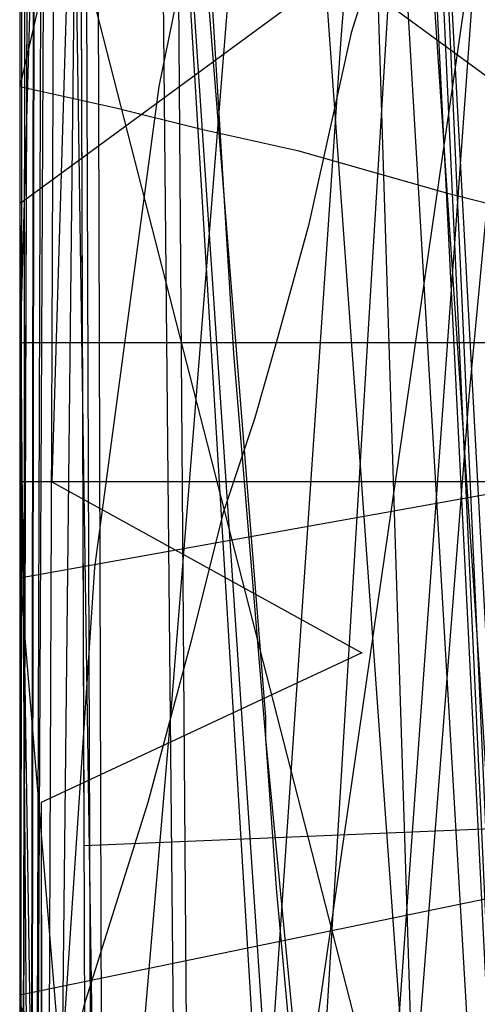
# Model space of a CAD drawing. Header units: millimetres. Extents: x 0 to 1231, y -1 to 564.
# Tile 115 of 163: x 0 to 4.28, y 75.71 to 84.92. Entities that reach past the tile are written whole.
import ezdxf

# ---------------------------------------------------------------- set-up
doc = ezdxf.new("R2010")
doc.units = ezdxf.units.MM
doc.layers.add('1', color=7, linetype='Continuous')

# ---------------------------------------------------------------- blocks, each defined once
blk = doc.blocks.new('PART006')
at = {"layer": '1'}
blk.add_lwpolyline([(176.1, 0), (176.1, 81.9), (0, 81.9), (0, 0)], close=True, dxfattribs=at)
blk = doc.blocks.new('PART009')
at = {"layer": '1'}
blk.add_lwpolyline([(227.4, 120.5), (0, 79.7), (4.2, 29.3), (14.4, 29.1), (15.5, 1.9), (43.5, 0.1), (45.1, 2.9), (46.5, 0), (72.7, 0), (104.4, 0.3), (136.2, 0.9), (138.5, 1), (149.9, 1.5), (163.2, 2.2)], dxfattribs=at)
blk = doc.blocks.new('PART014')
at = {"layer": '1'}
blk.add_lwpolyline([(559.3, 242.7), (491.5, 239.2), (439.2, 237.3), (382.5, 235.5), (327.8, 234.5), (271.3, 233.1), (184.5, 231.5), (126.5, 230.8), (125.1, 227.9), (123.6, 230.8), (0, 231), (0, 41.8), (123.5, 41.8), (125, 44.8), (126.5, 41.8), (162.8, 41.2), (240.9, 38.1), (307.4, 35.7), (376.2, 33.2), (463.1, 29.8), (535.6, 26.7), (606, 23.4)], dxfattribs=at)
blk = doc.blocks.new('PART019')
at = {"layer": '1'}
blk.add_lwpolyline([(609.6, 303.1), (526.4, 300), (447.8, 296.7), (366.9, 293.5), (242.2, 287.9), (192.2, 285.3), (143.7, 283.1), (142.2, 280.1), (140.7, 283), (106.6, 282.5), (71.1, 282.2), (0, 282.1), (0, 57.2), (71.1, 56.3), (140.6, 55.2), (142.1, 58.2), (143.5, 55.2), (194, 53.5), (257, 52.2), (317, 49.3), (377, 46.2), (503.2, 40.8), (557, 38.2)], dxfattribs=at)
blk = doc.blocks.new('PART021')
at = {"layer": '1'}
blk.add_lwpolyline([(0, 81.9), (0, 0), (176.1, 0), (176.1, 81.9)], close=True, dxfattribs=at)
blk = doc.blocks.new('PART024')
at = {"layer": '1'}
blk.add_lwpolyline([(363.2, 251.4), (295.9, 248), (262.2, 246.5), (228.5, 245.4), (203.7, 245.3), (202.2, 242.3), (200.7, 245.3), (0.1, 245.4), (0, 52.3), (101.1, 52.1), (151.7, 51.8), (200.8, 51.2), (202.4, 54.1), (202.4, 54), (202.6, 52.6), (202.7, 52.1), (203, 51.5), (203.4, 51.2), (203.6, 51.1), (203.9, 51.1), (216.8, 50.3), (300.7, 45.8), (384.6, 41.6)], dxfattribs=at)
blk = doc.blocks.new('PART027')
at = {"layer": '1'}
blk.add_lwpolyline([(59.2, 106.3), (35.3, 129.4), (26.5, 129.4), (0, 105.8), (0, 1), (14.9, 0.5), (28.1, 0.1), (29.6, 3), (31, 0), (43.5, 0.2), (59.2, 0.2)], close=True, dxfattribs=at)
blk = doc.blocks.new('PART036')
at = {"layer": '1'}
blk.add_lwpolyline([(91.2, 0), (91.2, 176.9), (4.9, 176.9), (0, 169.3), (0, 0)], close=True, dxfattribs=at)
blk = doc.blocks.new('PART039')
at = {"layer": '1'}
blk.add_lwpolyline([(609.6, 312.6), (526.4, 309.3), (447.8, 305.8), (366.9, 302.2), (242.2, 296.3), (192.2, 293.4), (143.7, 291.1), (142.3, 288.1), (140.7, 291.1), (106.7, 290.5), (71.1, 290.2), (0, 290.1), (0, 62), (71.1, 61.2), (140.6, 60), (142.2, 62.9), (143.6, 59.9), (194.1, 58.1), (257.1, 56.5), (317.1, 53.5), (377, 50.2), (503.3, 44.4), (557, 41.6)], dxfattribs=at)
blk = doc.blocks.new('PART045')
at = {"layer": '1'}
blk.add_lwpolyline([(395, 276), (337.1, 272.6), (279.2, 269.7), (221.2, 267.4), (164.8, 265.9), (163.3, 262.9), (161.8, 265.8), (122.7, 265.3), (82, 265.1), (0.7, 265.3), (0, 65.8), (81.4, 66.4), (122.1, 66.4), (161.3, 65.9), (162.8, 68.8), (164.2, 65.8), (200.5, 64.4), (238.3, 62.6), (313.9, 58.2), (389.4, 53)], dxfattribs=at)
blk = doc.blocks.new('PART046')
at = {"layer": '1'}
blk.add_lwpolyline([(0, 25.8), (25.9, 0), (33.9, 0), (59.2, 24.6), (59.2, 152.2), (45.6, 154.3), (32.8, 155.9), (30.9, 153.2), (29.8, 156.3), (15.9, 157.6), (0, 158.7)], close=True, dxfattribs=at)
blk = doc.blocks.new('PART050')
at = {"layer": '1'}
blk.add_lwpolyline([(0.3, 80.6), (3.2, 79), (0.2, 77.6), (0.2, 16.3), (3.2, 14.8), (0.2, 13.3), (0, 0), (88.9, 0.4), (90.4, 3.4), (91.8, 0.4), (178.2, 0.8), (178.6, 14.5), (175.7, 16), (178.7, 17.5), (178.7, 78.6), (175.7, 80.1), (178.7, 81.5), (179.1, 94.3), (92, 94.2), (90.5, 91.2), (89, 94.1), (0.7, 93.8)], close=True, dxfattribs=at)
blk = doc.blocks.new('PART052')
at = {"layer": '1'}
blk.add_lwpolyline([(182.1, 74.5), (173.4, 80.6), (0, 80.6), (0, 0), (182.6, 0)], close=True, dxfattribs=at)
blk = doc.blocks.new('PART054')
at = {"layer": '1'}
blk.add_lwpolyline([(238.5, 218.8), (225.8, 219.7), (224.7, 219.7), (211, 220.7), (169.6, 223.4), (158.6, 224.2), (127.6, 225.7), (96.6, 226.8), (40.8, 227.6), (39.3, 224.6), (37.8, 227.6), (0, 227.9), (1.5, 68.5), (4.4, 67.2), (1.7, 65.6), (9.9, 0), (48.3, 1), (49.4, 3.9), (51.2, 1.3), (256.7, 48.6)], dxfattribs=at)
blk = doc.blocks.new('PART062')
at = {"layer": '1'}
blk.add_lwpolyline([(59.2, 106.2), (35.3, 129.4), (26.5, 129.4), (0, 105.8), (0, 1), (14.9, 0.5), (28.1, 0), (29.6, 3), (31, 0), (43.5, 0.2), (59.2, 0.2)], close=True, dxfattribs=at)
blk = doc.blocks.new('PART063')
at = {"layer": '1'}
blk.add_lwpolyline([(226.8, 122.6), (0, 75.8), (5.1, 29.6), (15.3, 29.7), (17.2, 0.9), (44.8, 0.1), (46.3, 3), (47.7, 0.1), (62, 0), (86.7, 0.1), (111.3, 0.5), (120.8, 0.9), (134.1, 1.6), (135.4, 1.7), (137.9, 1.8), (141.6, 2.1), (145.4, 2.3), (153, 2.9), (156.8, 3.3)], dxfattribs=at)
blk = doc.blocks.new('PART064')
at = {"layer": '1'}
blk.add_lwpolyline([(0.3, 80.6), (3.2, 79), (0.2, 77.6), (0.3, 16.2), (3.2, 14.7), (0.2, 13.3), (0, 0), (88.9, 0.4), (90.3, 3.4), (91.8, 0.4), (178.2, 0.8), (178.6, 14.5), (175.7, 16), (178.6, 17.5), (178.6, 78.6), (175.7, 80.1), (178.7, 81.5), (179.1, 94.3), (92, 94.2), (90.5, 91.2), (89, 94.1), (0.7, 93.8)], close=True, dxfattribs=at)
blk = doc.blocks.new('PART067')
at = {"layer": '1'}
blk.add_lwpolyline([(0.5, 290.7), (0.4, 247.4), (3.4, 245.9), (0.4, 244.4), (0, 12), (37.9, 12.2), (39.3, 15.2), (40.8, 12.2), (343.9, 11.8), (345.4, 14.7), (346.9, 11.7), (409.4, 10.5)], dxfattribs=at)
blk = doc.blocks.new('PART070')
at = {"layer": '1'}
blk.add_lwpolyline([(358.5, 219.1), (344.4, 219.7), (328.9, 221), (295.4, 224.5), (291.5, 254), (283, 254.7), (281.3, 251.9), (280, 254.9), (40.9, 273.7), (39.2, 270.9), (37.9, 273.7), (0, 273.1), (0.4, 234.3), (3.3, 232.9), (0.4, 231.4), (2, 16), (39.9, 15.9), (41.3, 18.8), (42.8, 15.9), (359.2, 15.8)], dxfattribs=at)
blk = doc.blocks.new('PART082')
at = {"layer": '1'}
blk.add_lwpolyline([(0.1, 262.5), (0, 218.1), (2.9, 216.6), (0, 215.1), (0, 15.7), (37.8, 15.5), (39.3, 18.5), (40.8, 15.5), (342.5, 15.4), (344, 18.4), (345.4, 15.3), (357.7, 14.9)], dxfattribs=at)
blk = doc.blocks.new('PART083')
at = {"layer": '1'}
blk.add_lwpolyline([(0, 274.8), (0, 235.9), (2.9, 234.4), (0, 232.9), (0, 35.5), (2.9, 34.1), (0, 32.6), (0, 14.5), (37.9, 14.5), (39.3, 17.4), (40.8, 14.5), (342.8, 14.4), (344.4, 17.3), (345.8, 14.3), (378.6, 12.3)], dxfattribs=at)
blk = doc.blocks.new('PART084')
at = {"layer": '1'}
blk.add_lwpolyline([(0.5, 278.1), (0.4, 234.7), (3.4, 233.2), (0.4, 231.8), (0, 11.9), (37.9, 12.1), (39.3, 15), (40.8, 12.1), (343.9, 11.6), (345.4, 14.6), (346.9, 11.6), (409.4, 10.3)], dxfattribs=at)
blk = doc.blocks.new('PART097')
at = {"layer": '1'}
blk.add_lwpolyline([(0, 174.2), (5.7, 47.5), (43.9, 47.1), (45.4, 50), (46.9, 47.1), (84.1, 47.4), (130.7, 48.2), (185.7, 50.9), (235.2, 53.5), (283, 56.6)], dxfattribs=at)
blk = doc.blocks.new('PART101')
at = {"layer": '1'}
blk.add_lwpolyline([(1, 98.3), (1.1, 95.2), (1.2, 95), (1.3, 91.7), (1.7, 86.7), (2, 81.8), (2.3, 78.2), (2.4, 76.8), (2.7, 73.5), (3.1, 70.2), (3.4, 66.9), (3.8, 63.6), (4.1, 61.3)], dxfattribs=at)
blk = doc.blocks.new('PART102')
at = {"layer": '1'}
blk.add_lwpolyline([(1, 96.6), (1.1, 95.2), (1.2, 93.3), (1.5, 88.4), (2.3, 78.4), (2.3, 78.2), (2.6, 75.1), (3.2, 68.5), (3.6, 65.3), (4, 62)], dxfattribs=at)
blk = doc.blocks.new('PART103')
at = {"layer": '1'}
blk.add_lwpolyline([(0, 25.8), (25.9, 0), (33.9, 0), (59.2, 24.5), (59.2, 152.1), (45.6, 154.2), (32.7, 155.9), (30.9, 153.2), (29.8, 156.2), (15.9, 157.5), (0, 158.7)], close=True, dxfattribs=at)
blk = doc.blocks.new('PART109')
at = {"layer": '1'}
blk.add_lwpolyline([(0.5, 168.6), (0.4, 130.7), (1.9, 98.6), (4.1, 68), (7.1, 66.8), (4.3, 65.1), (10.3, 1.4), (48, 0), (49.3, 3), (50.9, 0.2), (238.1, 32.3)], dxfattribs=at)
blk = doc.blocks.new('PART111')
at = {"layer": '1'}
blk.add_lwpolyline([(285.3, 226.7), (235.7, 230.4), (184.7, 233.9), (144.7, 236.1), (104.7, 237.7), (40.9, 238.6), (39.4, 235.6), (37.9, 238.6), (0, 238), (0.1, 202), (0.6, 165.9), (2.5, 116.8), (4.7, 69.1), (7.8, 67.8), (5, 66.1), (13.4, 0), (51.5, 1.2), (52.6, 4.2), (54.4, 1.6), (268.5, 40.6)], dxfattribs=at)
blk = doc.blocks.new('PART113')
at = {"layer": '1'}
blk.add_lwpolyline([(176.1, 0), (176.1, 81.9), (0, 81.9), (0, 0)], close=True, dxfattribs=at)
blk = doc.blocks.new('PART114')
at = {"layer": '1'}
blk.add_lwpolyline([(285.3, 214.2), (235.7, 217.9), (184.7, 221.4), (144.7, 223.6), (104.7, 225.2), (40.8, 226.1), (39.4, 223.1), (37.9, 226.1), (0, 225.5), (0.7, 158.8), (2.5, 113.1), (4.7, 69.1), (7.8, 67.8), (5, 66.1), (13.4, 0), (51.5, 1.2), (52.6, 4.2), (54.4, 1.6), (268.5, 40.6)], dxfattribs=at)
blk = doc.blocks.new('PART116')
at = {"layer": '1'}
blk.add_lwpolyline([(91.2, 0), (91.2, 176.9), (4.9, 176.9), (0, 169.3), (0, 0)], close=True, dxfattribs=at)
blk = doc.blocks.new('PART117')
at = {"layer": '1'}
blk.add_lwpolyline([(112.9, 0), (112.9, 505.6), (15.4, 505.6), (0, 489.2), (0, 0)], close=True, dxfattribs=at)
blk = doc.blocks.new('PART118')
at = {"layer": '1'}
blk.add_lwpolyline([(112.9, 0), (112.9, 505.6), (15.4, 505.6), (0, 489.1), (0, 0)], close=True, dxfattribs=at)
blk = doc.blocks.new('PART119')
at = {"layer": '1'}
blk.add_lwpolyline([(91.3, 176.9), (4.9, 176.9), (0, 169.3), (0, 0), (91.3, 0)], close=True, dxfattribs=at)
blk = doc.blocks.new('PART122')
at = {"layer": '1'}
blk.add_lwpolyline([(78.2, 0.2), (77.9, 179.2), (0, 179.3), (0, 0)], close=True, dxfattribs=at)
blk = doc.blocks.new('PART126')
at = {"layer": '1'}
blk.add_lwpolyline([(78.2, 0.2), (77.9, 179.2), (0, 179.3), (0, 0)], close=True, dxfattribs=at)
blk = doc.blocks.new('PART132')
at = {"layer": '1'}
blk.add_lwpolyline([(0.2, 241.8), (0, 41.3), (0, 3.1), (41.2, 0), (44.8, 0.3), (48.1, 0.6), (51.2, 0.9), (54, 1.1), (56.7, 1.3), (59.1, 1.5), (61.4, 1.7), (63.5, 1.9), (67.5, 2.2), (71.2, 2.6), (78.4, 3.2), (82.9, 3.7), (87.6, 4.1), (92.7, 4.6), (98, 5.1), (103.5, 5.7)], dxfattribs=at)
blk = doc.blocks.new('PART135')
at = {"layer": '1'}
blk.add_lwpolyline([(2.8, 99.2), (5, 61.6), (5.1, 60.8), (6, 47.8), (7.1, 33.9), (8.5, 17.5), (9.2, 9.4), (9.9, 1.5), (50.2, 0), (52.6, 0.5), (54.8, 0.9), (56.8, 1.2), (58.6, 1.5), (60.2, 1.8), (61.6, 2.1), (64, 2.5), (66, 2.9)], dxfattribs=at)
blk = doc.blocks.new('PART136')
at = {"layer": '1'}
blk.add_lwpolyline([(12.8, 176.7), (0, 87.8), (22.5, 0), (40.5, 2.9), (41.8, 3.2), (43.8, 3.5), (46, 3.8), (49, 4.3), (51.8, 4.8), (53.4, 5), (57.2, 5.6), (58.1, 5.8), (63.5, 6.7), (67.3, 7.3), (71, 7.9), (76.7, 8.9), (78.2, 9.2), (79.5, 9.4), (80.9, 9.7), (84.9, 10.1), (88.4, 10.3), (92.1, 10.2), (96, 10), (99.9, 9.7)], dxfattribs=at)
blk = doc.blocks.new('PART139')
at = {"layer": '1'}
blk.add_lwpolyline([(0.3, 98.3), (0.3, 94.3), (0.2, 90.5), (0.2, 88.5), (0.1, 85.3), (0, 81.8), (0.1, 75.2), (0.2, 71.2), (0.7, 64.9), (1.3, 60.6)], dxfattribs=at)
blk = doc.blocks.new('PART142')
at = {"layer": '1'}
blk.add_lwpolyline([(3.2, 103.4), (3.5, 94.6), (4, 85.8), (4.6, 74.7), (5.4, 63.5), (6.2, 52.2), (7.1, 41.2), (8, 30.4), (8.9, 20), (9.3, 15), (9.7, 10.2), (10.2, 5.6), (10.6, 1.2), (40.7, 0), (43.3, 0.5), (45.8, 1), (50.2, 1.8), (54.2, 2.5), (57.8, 3.2), (61.2, 3.8), (64.3, 4.4), (70.4, 5.5)], dxfattribs=at)
blk = doc.blocks.new('PART143')
at = {"layer": '1'}
blk.add_lwpolyline([(6, 98.1), (4.5, 95.2), (3.2, 92), (2.2, 88.7), (1.3, 84.3), (0.7, 79.8), (0.4, 75.3), (0.2, 70.9), (0.1, 66.6), (0.1, 62.8)], dxfattribs=at)
blk = doc.blocks.new('PART144')
at = {"layer": '1'}
blk.add_lwpolyline([(0.2, 262), (0.2, 219.2), (0.1, 214.2), (0.1, 104.1), (0, 98.2), (0, 71.1), (3.9, 71.3), (7.6, 71.6), (14.7, 72.2), (21.4, 72.7), (28, 73.2), (38.3, 74.1), (49, 75), (59.7, 76), (70.6, 77), (101, 79.6), (131.1, 82.1), (161, 84.7), (191, 87.6), (201, 88.6), (211.1, 89.5), (221.1, 90.3), (231.2, 90.8), (243.8, 91)], dxfattribs=at)
blk = doc.blocks.new('PART146')
at = {"layer": '1'}
blk.add_lwpolyline([(105, 0), (105, 105), (0, 105), (0, 0)], close=True, dxfattribs=at)
blk = doc.blocks.new('PART148')
at = {"layer": '1'}
blk.add_lwpolyline([(70, 0), (70, 200), (0, 200), (0, 0)], close=True, dxfattribs=at)
blk = doc.blocks.new('PART149')
at = {"layer": '1'}
blk.add_lwpolyline([(70, 200), (0, 200), (0, 0), (70, 0)], close=True, dxfattribs=at)
blk = doc.blocks.new('PART150')
at = {"layer": '1'}
blk.add_lwpolyline([(0.6, 101), (1.3, 89.9), (2.2, 75.1), (2.8, 67.8), (3.4, 60.4)], dxfattribs=at)
blk = doc.blocks.new('PART151')
at = {"layer": '1'}
blk.add_lwpolyline([(0.6, 101), (1.3, 89.9), (2.3, 75.1), (2.8, 67.8), (3.5, 60.4)], dxfattribs=at)
blk = doc.blocks.new('PART152')
at = {"layer": '1'}
blk.add_lwpolyline([(0, 306), (0, 58.5), (3.8, 58.6), (14.3, 58.6), (20.7, 58.7), (26.7, 58.7), (32.5, 58.8), (89.8, 58.8), (100.5, 58.7), (111.3, 58.7), (132.9, 58.6), (187.7, 58.6), (241.5, 58.2), (269.7, 57.7), (298, 57), (354.8, 55.4)], dxfattribs=at)
blk = doc.blocks.new('PART160')
at = {"layer": '1'}
blk.add_lwpolyline([(0.9, 294.2), (0.1, 56.7), (0, 0), (81, 0), (290.1, 0), (297.4, 41.7), (323.1, 41.7), (336.7, 41.6), (359.5, 41.6)], dxfattribs=at)
blk = doc.blocks.new('PART162')
at = {"layer": '1'}
blk.add_lwpolyline([(195, 0), (195, 90), (0, 90), (0, 0)], close=True, dxfattribs=at)
blk = doc.blocks.new('PART168')
at = {"layer": '1'}
blk.add_lwpolyline([(8.4, 97.8), (4.4, 95.6), (2.3, 94.5), (1.2, 94), (0, 93.4), (0, 43.4), (11.4, 31.5), (255.5, 0)], dxfattribs=at)
blk = doc.blocks.new('PART169')
at = {"layer": '1'}
blk.add_lwpolyline([(5, 105.9), (0, 92.7), (0, 72.7), (0.8, 71.8), (1.6, 70.8), (2.4, 69.7), (3.3, 68.5), (5.2, 66.2), (7.1, 63.8), (8.8, 61.7)], dxfattribs=at)
blk = doc.blocks.new('PART172')
at = {"layer": '1'}
blk.add_lwpolyline([(4.7, 105.8), (4, 94.2), (3.3, 82.7), (2.6, 71.1), (2.1, 59.3)], dxfattribs=at)
blk = doc.blocks.new('PART173')
at = {"layer": '1'}
blk.add_lwpolyline([(80.1, 0), (80.1, 182), (0, 182), (0, 0)], close=True, dxfattribs=at)
blk = doc.blocks.new('PART174')
at = {"layer": '1'}
blk.add_lwpolyline([(162, 0), (162, 207.1), (0, 207.1), (0, 0)], close=True, dxfattribs=at)
blk = doc.blocks.new('PART177')
at = {"layer": '1'}
blk.add_lwpolyline([(70, 0), (70, 140), (0, 140), (0, 0)], close=True, dxfattribs=at)
blk = doc.blocks.new('PART179')
at = {"layer": '1'}
blk.add_lwpolyline([(0.2, 268.9), (0.9, 27.8), (5.4, 27.9), (9.7, 28), (18.1, 28), (26.2, 28.1), (34.3, 28.1), (45, 28.2), (67, 28.4), (78, 28.7), (93.7, 29.4), (109.4, 30.3), (125, 31.5), (140.6, 32.6), (164.6, 34.4), (188.7, 36.3), (242.1, 40.7), (283.6, 43.5), (313.9, 45.9), (323.9, 46.5), (338, 47), (352.1, 47.2), (375.1, 47.4)], dxfattribs=at)
blk = doc.blocks.new('PART180')
at = {"layer": '1'}
blk.add_lwpolyline([(130.2, 170.9), (112.6, 161.4), (0.2, 100.6), (0, 87.6), (103.3, 11.8), (119.4, 0), (120.7, 1.3), (122.2, 2.5), (123.7, 3.5), (125.4, 4.3), (126.2, 6.6), (127.3, 9.7), (128.5, 12.4), (129.8, 15.1), (131.1, 17.6), (132.5, 20.1), (134.8, 23.4), (137.2, 26.6), (140.9, 31), (144.5, 35), (148.4, 38.8), (152.6, 42.2), (156.9, 45.4)], dxfattribs=at)
blk = doc.blocks.new('PART183')
at = {"layer": '1'}
blk.add_lwpolyline([(0, 109.3), (0, 59.3), (5.1, 48.3), (256.1, 0)], dxfattribs=at)
blk = doc.blocks.new('PART186')
at = {"layer": '1'}
blk.add_lwpolyline([(0, 254.7), (0, 49.7), (2, 49.9), (4.1, 50), (8.7, 50.3), (13.7, 50.6), (19, 50.8), (30, 51.4), (35.6, 51.6), (40.9, 51.7), (49.4, 51.9), (57.5, 51.8), (65.7, 51.6), (82, 51.1), (102.7, 50.5), (123.2, 50.1), (164.6, 49), (247.5, 46.8), (330.5, 44.6), (380.4, 43.4)], dxfattribs=at)
blk = doc.blocks.new('PART187')
at = {"layer": '1'}
blk.add_lwpolyline([(0.7, 98), (0.5, 84.6), (0.2, 57.5), (0.1, 29.1), (0, 15), (0, 1), (4.7, 0.8), (9.5, 0.6), (19.5, 0.3), (29.8, 0), (40, 0), (54.3, 0.3), (68.4, 0.9), (91.1, 1.8), (99.5, 2.1), (116.9, 2.8), (143.3, 4.1), (160.7, 5.2)], dxfattribs=at)
blk = doc.blocks.new('PART190')
at = {"layer": '1'}
blk.add_lwpolyline([(0.1, 276.5), (0, 220), (0, 29.5), (10.2, 28.8), (20.3, 28.2), (30.1, 27.8), (40, 27.6), (51.4, 27.8), (63, 28.3), (74.6, 28.9), (86.2, 29.7), (132.6, 32.3), (174.8, 34.9), (216.9, 37.7), (254.3, 40.2), (273, 41.5), (273.9, 41.5), (288.1, 42.4), (303.2, 43.2), (317.5, 43.6), (331.8, 43.9), (342.3, 44), (352.8, 43.9), (366.2, 43.4)], dxfattribs=at)
blk = doc.blocks.new('PART194')
at = {"layer": '1'}
blk.add_lwpolyline([(0, 190.4), (4.8, 39.5), (24.6, 39.5), (45, 39.7), (62.3, 40.1), (79.6, 40.6), (96.8, 41), (114, 41.6), (118.1, 41.7), (146, 42.9), (178.7, 44.6), (206, 46.4), (233.1, 48.4), (239.6, 49)], dxfattribs=at)
blk = doc.blocks.new('PART198')
at = {"layer": '1'}
blk.add_lwpolyline([(6.9, 103.8), (4.8, 89.5), (2.7, 75), (1.7, 67.2), (1.1, 63.2)], dxfattribs=at)
blk = doc.blocks.new('PART200')
at = {"layer": '1'}
blk.add_lwpolyline([(80.2, 0), (80.2, 182), (0, 182), (0, 0)], close=True, dxfattribs=at)
blk = doc.blocks.new('PART202')
at = {"layer": '1'}
blk.add_lwpolyline([(10.5, 172.1), (0, 26.4), (3.1, 26), (6.4, 25.7), (9.9, 25.3), (13.5, 25), (21.2, 24.2), (29.3, 23.3), (37.7, 22.4), (45.3, 21.6), (46.2, 21.6), (54.6, 20.7), (62.8, 19.9), (70.6, 19.1), (78.3, 18.4), (94.1, 17), (110, 15.6), (125.9, 14.3), (157.9, 11.5), (183, 9.4), (208, 7.4), (220.6, 6.4), (240.5, 5)], dxfattribs=at)
blk = doc.blocks.new('PART203')
at = {"layer": '1'}
blk.add_lwpolyline([(3.5, 98.1), (3, 95.8), (2.5, 93.9), (2.3, 92.9), (1.9, 91.5), (1.6, 90.3), (1.2, 88.8), (0.6, 86.8), (0.3, 85.6), (0, 84.3), (0.9, 84.1), (1.7, 83.9), (2.6, 83.7), (4, 83.3), (5.2, 83), (6.7, 82.7), (8.4, 82.2), (10.5, 81.7), (12.8, 81.1), (15.4, 80.5), (18.3, 79.8), (21.3, 79), (24.6, 78.2)], dxfattribs=at)
blk = doc.blocks.new('PART204')
at = {"layer": '1'}
blk.add_lwpolyline([(0, 180.6), (0, 136.1), (0.1, 121), (0.4, 93.9), (0.6, 80.5), (0.8, 67.2), (1, 56.4), (1.1, 45.5), (1.3, 34.4), (1.4, 22.9), (4.5, 22.9), (7.9, 22.8), (11.6, 22.8), (15.4, 22.7), (23.3, 22.7), (31.2, 22.8), (41.7, 23), (67.7, 24), (102.3, 25.4), (120.7, 26.1), (139, 26.9), (179.9, 29)], dxfattribs=at)
blk = doc.blocks.new('PART205')
at = {"layer": '1'}
blk.add_lwpolyline([(0.1, 295.9), (0.1, 181.7), (0, 168.9), (0, 44.5), (4.2, 44.2), (8.2, 43.9), (12, 43.7), (15.7, 43.5), (22.9, 43.2), (30, 43.1), (41.2, 43.2), (52.8, 43.7), (76.4, 45.1), (99.7, 46.5), (122.8, 47.7), (165, 50.4), (207.1, 53.1), (244.6, 55.6)], dxfattribs=at)
blk = doc.blocks.new('PART206')
at = {"layer": '1'}
blk.add_lwpolyline([(3.7, 86.7), (3.1, 84.8), (2.7, 83), (2.4, 81.9), (2.2, 81.2), (1.9, 80.3), (1.6, 79.1), (1.2, 77.6), (0.6, 75.7), (0, 73.3), (0.9, 73.1), (1.7, 72.9), (2.6, 72.7), (4, 72.4), (5.2, 72.1), (6.6, 71.8), (8.4, 71.4), (10.5, 70.9), (12.8, 70.3), (15.4, 69.7), (18.3, 69.1), (21.3, 68.4), (24.6, 67.6)], dxfattribs=at)
blk = doc.blocks.new('PART207')
at = {"layer": '1'}
blk.add_lwpolyline([(0.1, 100.6), (0, 87.6), (103.3, 11.8), (119.4, 0), (122.3, 2.6), (123.3, 3.3), (124.3, 3.8), (125.4, 4.3), (125.9, 5.8), (126.3, 7.1), (127, 9.1), (127.9, 11.1), (130.1, 15.6), (131.3, 17.9), (132.5, 20.1), (134.1, 22.4), (135.7, 24.6), (139.4, 29.3), (143.1, 33.5), (146.5, 36.9), (150, 40.2), (153.4, 42.9), (156.9, 45.4)], dxfattribs=at)
blk = doc.blocks.new('PART213')
at = {"layer": '1'}
blk.add_lwpolyline([(0, 104.6), (0, 54.6), (10.9, 42.1), (264, 0)], dxfattribs=at)
blk = doc.blocks.new('PART219')
at = {"layer": '1'}
blk.add_lwpolyline([(0, 266.7), (0.7, 46.2), (0.8, 3.5), (40.8, 0), (47.5, 0.9), (54.5, 1.7), (61.8, 2.6), (69.3, 3.6), (77.1, 4.5), (79.7, 4.9), (85.1, 5.5), (93.3, 6.5), (101.6, 7.6), (118.6, 9.7), (135.8, 11.8), (152.9, 13.9), (169.8, 16)], dxfattribs=at)
blk = doc.blocks.new('PART220')
at = {"layer": '1'}
blk.add_lwpolyline([(0.7, 290.6), (0, 63.8), (4.2, 63.7), (8.5, 63.7), (13, 63.6), (17.6, 63.5), (27.2, 63.4), (37.1, 63.2), (67.8, 62.9), (78, 62.8), (87, 62.7), (95.8, 62.7), (113.3, 62.5), (139.2, 61.8), (165.3, 60.9), (225, 59.1), (279.1, 57.7), (332, 56.3), (355.4, 55.7)], dxfattribs=at)
blk = doc.blocks.new('PART223')
at = {"layer": '1'}
blk.add_lwpolyline([(80.2, 0), (80.2, 182.1), (0, 182.1), (0, 0)], close=True, dxfattribs=at)
blk = doc.blocks.new('PART226')
at = {"layer": '1'}
blk.add_lwpolyline([(6.4, 127.5), (3.8, 95), (3, 84.7), (2.3, 74.4), (1.7, 63.9), (1.2, 53.1), (1, 43), (0.9, 32.9), (0.8, 28), (0.7, 23.2), (0.7, 18.7), (0.6, 14.5), (0.5, 11.5), (0.3, 8.3), (0.3, 6.6), (0.2, 4.7), (0.1, 2.6), (0, 0.3), (4, 0.2), (11.6, 0.2), (15.1, 0.1), (22, 0.1), (28.8, 0), (74.8, 0)], dxfattribs=at)
blk = doc.blocks.new('PART227')
at = {"layer": '1'}
blk.add_lwpolyline([(130.1, 170.9), (112.5, 161.4), (0.1, 100.6), (0, 87.6), (103.3, 11.8), (119.4, 0), (120.7, 1.3), (122.2, 2.5), (123.6, 3.5), (125.4, 4.3), (126.1, 6.6), (127.3, 9.7), (128.5, 12.4), (129.8, 15.1), (131.1, 17.6), (132.5, 20.1), (134.8, 23.4), (137.2, 26.6), (140.8, 31), (144.5, 35), (148.4, 38.8), (152.5, 42.2), (156.8, 45.4)], dxfattribs=at)
blk = doc.blocks.new('PART228')
at = {"layer": '1'}
blk.add_lwpolyline([(0, 269.9), (0.6, 77.2), (5.4, 77.4), (9.8, 77.6), (13.9, 77.8), (17.7, 78), (21.3, 78.2), (24.6, 78.4), (27.7, 78.5), (30.5, 78.7), (33.3, 78.8), (35.9, 78.9), (40.7, 79.2), (45.4, 79.4), (50, 79.6), (54.8, 79.8), (59.7, 80), (64.8, 80.2), (70.1, 80.5), (75.6, 80.7), (81.2, 81), (92.7, 81.4), (104.8, 82)], dxfattribs=at)
blk = doc.blocks.new('PART229')
at = {"layer": '1'}
blk.add_lwpolyline([(1, 240), (0, 41.4), (8.9, 41.7), (18, 41.9), (27.2, 42.2), (36.6, 42.4), (55.5, 42.8), (74.4, 42.9), (89.6, 42.9), (104.8, 42.8), (134.9, 42.5), (169.6, 42.2), (186.9, 41.9), (204.2, 41.5), (232.4, 40.9), (260.6, 40.1)], dxfattribs=at)
blk = doc.blocks.new('PART230')
at = {"layer": '1'}
blk.add_lwpolyline([(5.5, 96.3), (4.9, 88.8), (4.2, 81.4), (3.5, 72.4), (2.7, 63.6), (2.1, 54.7), (1.5, 45.6), (0.9, 28.4), (0.8, 24.2), (0.7, 20.1), (0.5, 12.6), (0.4, 10), (0.3, 7.3), (0.3, 5.8), (0.2, 4.2), (0.1, 2.4), (0, 0.3), (5.8, 0.3), (11.1, 0.2), (15.9, 0.2), (20.5, 0.1), (24.8, 0.1), (33.3, 0), (72.9, 0)], dxfattribs=at)
blk = doc.blocks.new('PART240')
at = {"layer": '1'}
blk.add_lwpolyline([(0, 125.7), (0, 75.7), (8.5, 63.3), (253.5, 0)], dxfattribs=at)
blk = doc.blocks.new('PART241')
at = {"layer": '1'}
blk.add_lwpolyline([(3.4, 103.1), (2.5, 92), (1.4, 78.3), (1, 73.6), (0.6, 68.3), (0.3, 62.8)], dxfattribs=at)
blk = doc.blocks.new('PART242')
at = {"layer": '1'}
blk.add_lwpolyline([(0, 260.5), (0.2, 203.8), (0.9, 8.4), (5.4, 8.5), (10.2, 8.5), (15.3, 8.6), (20.6, 8.7), (31.6, 8.9), (37.1, 9.1), (42.6, 9.2), (51.4, 9.4), (60, 9.8), (78.5, 10.8), (80.8, 11), (97.2, 12.3), (116, 14.1), (134.7, 16), (176.2, 20.5), (222.3, 25.5), (258.2, 29.4)], dxfattribs=at)
blk = doc.blocks.new('PART244')
at = {"layer": '1'}
blk.add_lwpolyline([(11.4, 119.3), (0, 94.1), (0, 74.1), (1.3, 72.3), (4.3, 68.3), (5.9, 66.2), (9.3, 61.9)], dxfattribs=at)
blk = doc.blocks.new('PART248')
at = {"layer": '1'}
blk.add_lwpolyline([(119.4, 170.9), (103.3, 159), (0, 83.2), (0.1, 70.3), (112.6, 9.5), (130.2, 0), (133.9, 4.5), (137.3, 8.7), (139.2, 10.9), (141.2, 12.9), (143.4, 14.9), (145.6, 16.7), (150.4, 20.2), (155.5, 23.5), (159, 25.5)], dxfattribs=at)
blk = doc.blocks.new('PART249')
at = {"layer": '1'}
blk.add_lwpolyline([(1, 255.8), (0.2, 56.6), (0, 0), (70, 0), (235, 0.1), (266.6, 0.1), (274.9, 41.7), (292.4, 41.7), (297.4, 41.6), (304, 41.5), (311, 41.4), (318.2, 41.2), (325.6, 41.1), (326.7, 41), (333, 40.8), (340.2, 40.6), (347, 40.4), (350.3, 40.3), (353.4, 40.2), (377, 23.9)], dxfattribs=at)
blk = doc.blocks.new('PART250')
at = {"layer": '1'}
blk.add_lwpolyline([(3.1, 96.5), (3.7, 87.7), (4.3, 78.8), (4.8, 70.9), (6.5, 46.8), (7, 39), (7.5, 31.3), (8.1, 23.9), (8.5, 16.9), (11, 16.9), (13.6, 16.8), (19, 16.6), (24.7, 16.5), (30.5, 16.5), (42.7, 16.9), (51.4, 17.1), (60.1, 17.1), (77.6, 17), (79.1, 17), (96.4, 17.3), (113.6, 17.9), (130.9, 18.9), (148.1, 20), (173, 21.8)], dxfattribs=at)

msp = doc.modelspace()

# ---------------------------------------------------------------- block references
for name in ['PART117', 'PART118', 'PART152', 'PART220', 'PART045', 'PART039', 'PART019', 'PART179', 'PART228', 'PART024', 'PART160', 'PART144', 'PART219', 'PART186', 'PART205', 'PART067', 'PART194', 'PART249', 'PART229', 'PART084', 'PART014', 'PART083', 'PART190', 'PART132', 'PART097', 'PART070', 'PART082', 'PART242', 'PART203', 'PART241', 'PART111', 'PART198', 'PART226', 'PART202', 'PART054', 'PART142', 'PART114', 'PART135', 'PART109', 'PART174', 'PART172', 'PART148', 'PART149', 'PART206', 'PART150', 'PART151', 'PART136', 'PART223', 'PART173', 'PART200', 'PART204', 'PART122', 'PART126', 'PART139', 'PART187', 'PART036', 'PART116', 'PART119', 'PART180', 'PART207', 'PART227', 'PART248', 'PART250', 'PART046', 'PART103', 'PART240', 'PART230', 'PART183', 'PART213', 'PART101', 'PART102', 'PART177', 'PART168', 'PART027', 'PART062', 'PART063', 'PART009', 'PART244', 'PART169', 'PART143', 'PART146', 'PART050', 'PART064', 'PART162', 'PART006', 'PART021', 'PART113', 'PART052']:
    msp.add_blockref(name, (0, 0))

doc.saveas('drawing.dxf')
